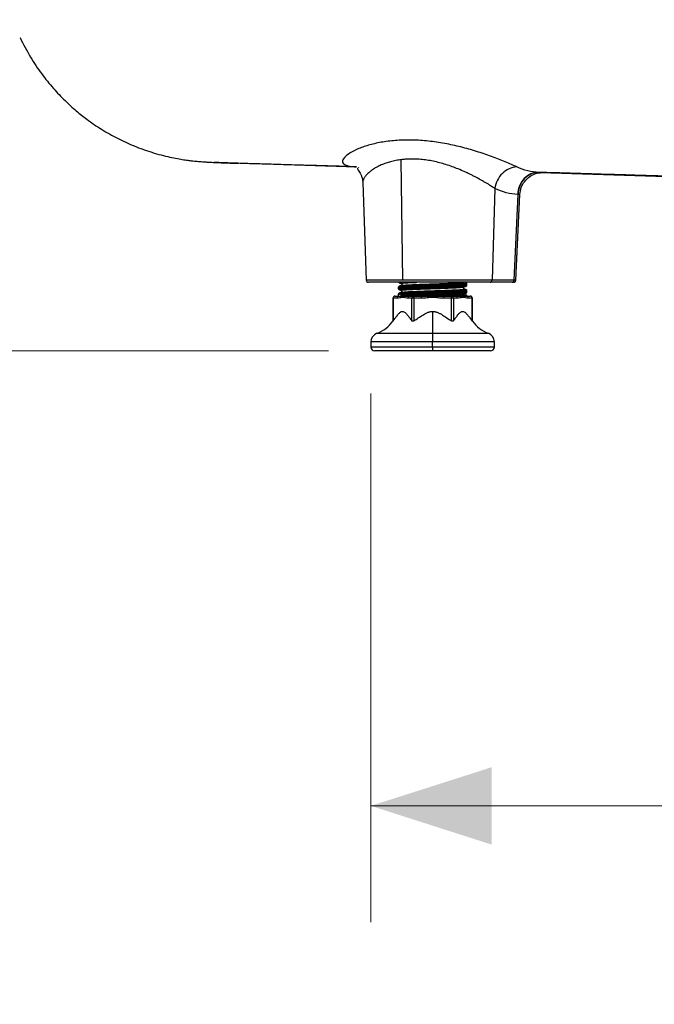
# Model space of a CAD drawing. Header units: inches. Extents: x 0.5 to 10.5, y 0.5 to 7.8.
# Tile 2 of 18: x 2.05 to 2.733, y 0.534 to 1.593. Entities that reach past the tile are written whole.
import ezdxf

# ---------------------------------------------------------------- set-up
doc = ezdxf.new("R2010")
doc.units = ezdxf.units.IN
doc.header["$MEASUREMENT"] = 0
doc.linetypes.add('SLD-Solid', pattern=[0])
doc.styles.add('SLDTEXTSTYLE0', font='DIN Pro')
doc.dimstyles.new('SLDDIMSTYLE0', dxfattribs={"dimtxt": 0.125, "dimasz": 0.13, "dimexe": 0, "dimexo": 0.0625, "dimgap": 0.03125, "dimtad": 0, "dimtih": 1, "dimtoh": 1, "dimdec": 6, "dimlfac": 16, "dimrnd": 1e-09, "dimzin": 12, "dimdsep": 46, "dimlunit": 5, "dimtxsty": 'SLDTEXTSTYLE0', "dimsah": 1, "dimcen": 0.09, "dimadec": 0, "dimazin": 3, "dimtfac": 1, "dimtdec": 0, "dimtofl": 0, "dimtmove": 0, "dimatfit": 3, "dimfxl": 1, "dimfrac": 2, "dimtolj": 1, "dimtzin": 12, "dimarcsym": 0})

# ---------------------------------------------------------------- blocks, each defined once
blk = doc.blocks.new('_D_7')
at = {"color": 7, "linetype": 'SLD-Solid', "lineweight": 18}
for p, q in [((1.583, 2.4672), (1.1964, 2.4672)), ((1.3214, 2.4672), (1.3214, 2.0352)), ((1.0296, 1.7974), (0.9933, 1.7974)), ((0.9933, 1.7974), (0.9933, 1.5849)), ((1.6132, 1.7974), (1.6495, 1.7974)), ((1.6495, 1.7974), (1.6495, 1.5849)), ((0.9933, 1.5849), (1.0296, 1.5849)), ((1.6495, 1.5849), (1.6132, 1.5849)), ((1.3214, 1.2368), (1.3214, 1.5608)), ((2.3821, 1.2368), (1.1964, 1.2368))]:
    blk.add_line(p, q, dxfattribs=at)
for points in [[(1.3214, 2.4672), (1.2797, 2.3372), (1.3631, 2.3372)], [(1.3214, 1.2368), (1.3631, 1.3668), (1.2797, 1.3668)]]:
    blk.add_solid(points, dxfattribs=at)
at = {"color": 7, "linetype": 'SLD-Solid', "lineweight": 18, "char_height": 0.125, "attachment_point": 1, "style": 'SLDTEXTSTYLE0'}
for s, insert in [('19-11/16"', (0.9407, 1.9852)), ('500mm', (1.0296, 1.7486))]:
    blk.add_mtext(s, dxfattribs=dict(at, insert=insert))
blk = doc.blocks.new('_D_8')
at = {"color": 7, "linetype": 'SLD-Solid', "lineweight": 18}
for p, q in [((2.4278, 1.1912), (2.4278, 0.6224)), ((4.9229, 1.1912), (4.9229, 0.6224)), ((2.4278, 0.7474), (3.1593, 0.7474)), ((3.2997, 0.7468), (3.2634, 0.7468)), ((3.2634, 0.7468), (3.2634, 0.5343)), ((3.975, 0.7468), (4.0113, 0.7468)), ((4.0113, 0.7468), (4.0113, 0.5343)), ((4.9229, 0.7474), (4.1154, 0.7474)), ((3.2634, 0.5343), (3.2997, 0.5343)), ((4.0113, 0.5343), (3.975, 0.5343))]:
    blk.add_line(p, q, dxfattribs=at)
for points in [[(2.4278, 0.7474), (2.5578, 0.7057), (2.5578, 0.789)], [(4.9229, 0.7474), (4.7929, 0.789), (4.7929, 0.7057)]]:
    blk.add_solid(points, dxfattribs=at)
at = {"color": 7, "linetype": 'SLD-Solid', "lineweight": 18, "char_height": 0.125, "attachment_point": 1, "style": 'SLDTEXTSTYLE0'}
for s, insert in [('39-15/16"', (3.2566, 0.9346)), ('1014mm', (3.2997, 0.698))]:
    blk.add_mtext(s, dxfattribs=dict(at, insert=insert))

msp = doc.modelspace()

# ---------------------------------------------------------------- linework, layer by layer
at = {"color": 7, "linetype": 'SLD-Solid', "lineweight": 25}
for p, q in [((2.46233014, 1.31303941), (2.46031067, 1.44257529)), ((2.41274623, 1.4346767), (2.28950182, 1.43854981)), ((2.41414785, 1.43439669), (2.41452072, 1.43385079)), ((2.60889586, 1.4289408), (2.60847767, 1.42895796)), ((3.52564711, 1.39970238), (2.61008945, 1.42847493)), ((2.61241898, 1.42870116), (2.61281346, 1.42870511)), ((2.41911471, 1.41809123), (2.4191149, 1.41808572)), ((2.4191149, 1.41808572), (2.4227832, 1.31303941)), ((2.56123229, 1.41165084), (2.55815092, 1.31303941)), ((2.58181126, 1.31303941), (2.5861281, 1.40520539)), ((2.58375083, 1.31300199), (2.58807198, 1.40526015)), ((2.58379178, 1.31300175), (2.58812868, 1.40554274)), ((2.5861281, 1.40520539), (2.58570998, 1.40522255)), ((2.46233014, 1.31303941), (2.4227832, 1.31303941)), ((2.55595046, 1.31066465), (2.42524233, 1.31066465)), ((2.45731495, 1.30512824), (2.45731495, 1.30409227)), ((2.45765155, 1.31066465), (2.45819218, 1.31024121)), ((2.55815092, 1.31303941), (2.46233014, 1.31303941)), ((2.4942244, 1.30697371), (2.4942244, 1.30593778)), ((2.52929882, 1.3063745), (2.5301433, 1.30654348)), ((2.53113385, 1.30778331), (2.53113385, 1.30881918)), ((2.5796108, 1.31066465), (2.55595046, 1.31066465)), ((2.58181126, 1.31303941), (2.55815092, 1.31303941)), ((2.45141744, 1.29344024), (2.45141744, 1.26869515)), ((2.4517471, 1.29344024), (2.45141744, 1.29344024)), ((2.4517471, 1.29344024), (2.4517471, 1.26913539)), ((2.4558873, 1.29344024), (2.4517471, 1.29344024)), ((2.45387807, 1.29590087), (2.45801827, 1.29590087)), ((2.45731495, 1.29774631), (2.45731495, 1.29590087)), ((2.4580753, 1.29887478), (2.45834377, 1.29896368)), ((2.45967234, 1.29713119), (2.4942244, 1.29713119)), ((2.47192027, 1.29344024), (2.46778006, 1.29344024)), ((2.46991103, 1.29590087), (2.47405123, 1.29590087)), ((2.47192027, 1.26913539), (2.47192027, 1.29344024)), ((2.47405123, 1.29344024), (2.47192027, 1.29344024)), ((2.47405123, 1.29344024), (2.47405123, 1.29590087)), ((2.47405123, 1.29590087), (2.48233164, 1.29590087)), ((2.47405123, 1.29344024), (2.47405123, 1.26913539)), ((2.48233164, 1.29344024), (2.47405123, 1.29344024)), ((2.48233164, 1.29344024), (2.48233164, 1.29590087)), ((2.4942244, 1.29959182), (2.4942244, 1.29855589)), ((2.4942244, 1.29713119), (2.4942244, 1.29590087)), ((2.4942244, 1.29713119), (2.53113385, 1.29713119)), ((2.4942244, 1.29590087), (2.50611716, 1.29590087)), ((2.50611716, 1.29344024), (2.50611716, 1.29590087)), ((2.50611716, 1.29590087), (2.51439756, 1.29590087)), ((2.51439756, 1.29344024), (2.50611716, 1.29344024)), ((2.51439756, 1.29344024), (2.51439756, 1.29590087)), ((2.51439756, 1.29590087), (2.51853776, 1.29590087)), ((2.51439756, 1.26913539), (2.51439756, 1.29344024)), ((2.51652853, 1.29344024), (2.51439756, 1.29344024)), ((2.51652853, 1.29344024), (2.51652853, 1.26913539)), ((2.52066873, 1.29344024), (2.51652853, 1.29344024)), ((2.53043052, 1.29590087), (2.53457073, 1.29590087)), ((2.53113385, 1.30040132), (2.53113385, 1.30143729)), ((2.53113385, 1.29590087), (2.53113385, 1.29713119)), ((2.53670169, 1.29344024), (2.53256149, 1.29344024)), ((2.53670169, 1.26913539), (2.53670169, 1.29344024)), ((2.53703136, 1.29344024), (2.53670169, 1.29344024)), ((2.53703136, 1.26869515), (2.53703136, 1.29344024)), ((2.4942244, 1.27942218), (2.4942244, 1.25578501)), ((2.43425555, 1.25578501), (2.4942244, 1.25578501)), ((2.4942244, 1.25578501), (2.4942244, 1.24653899)), ((2.4942244, 1.25578501), (2.55419324, 1.25578501)), ((2.42778739, 1.24653899), (2.42778739, 1.24115186)), ((2.4942244, 1.24653899), (2.42778739, 1.24653899)), ((2.42778739, 1.24115186), (2.4942244, 1.24115186)), ((2.4942244, 1.24115186), (2.4942244, 1.24653899)), ((2.56066141, 1.24653899), (2.4942244, 1.24653899)), ((2.4942244, 1.24115186), (2.4942244, 1.23684576)), ((2.4942244, 1.24115186), (2.56066141, 1.24115186)), ((2.56066141, 1.24115186), (2.56066141, 1.24653899)), ((2.4942244, 1.23684576), (2.43209349, 1.23684576)), ((2.5563553, 1.23684576), (2.4942244, 1.23684576))]:
    msp.add_line(p, q, dxfattribs=at)
for centre, radius, start, end in [((2.42524233, 1.31312528), 0.00246063, 182, 270), ((2.55581985, 1.31299254), 0.00233155, 273.21142387, 1.15181638), ((2.45387807, 1.29344024), 0.00246063, 90, 180), ((2.45405565, 1.29359403), 0.00231367, 94.40194965, 183.81126105), ((2.45819585, 1.29359403), 0.00231367, 94.40194965, 183.81126105), ((2.47008861, 1.29359403), 0.00231367, 94.40194965, 183.81126105), ((2.47422881, 1.29359403), 0.00231367, 94.40194965, 183.81126105), ((2.51421998, 1.29359403), 0.00231367, 356.18873895, 85.59805035), ((2.51836018, 1.29359403), 0.00231367, 356.18873895, 85.59805035), ((2.53025294, 1.29359403), 0.00231367, 356.18873895, 85.59805035), ((2.53457073, 1.29344024), 0.00246063, 0, 90), ((2.53439314, 1.29359403), 0.00231367, 356.18873895, 85.59805035), ((2.42160171, 1.29045759), 0.03690945, 290.04968294, 323.8954674), ((2.56684709, 1.29045759), 0.03690945, 216.13198223, 249.95031706), ((2.43762991, 1.24653899), 0.00984252, 110.04968294, 180), ((2.55081889, 1.24653899), 0.00984252, 0, 69.95031706), ((2.43209349, 1.24115186), 0.0043061, 180, 270), ((2.5563553, 1.24115186), 0.0043061, 270, 0)]:
    msp.add_arc(centre, radius, start, end, dxfattribs=at)
for points, knots in [([(2.0503309, 1.57386799), (2.05390989, 1.56682626), (2.0607907, 1.55328818), (2.07305597, 1.53515425), (2.08560767, 1.51954991), (2.09815334, 1.5063728), (2.11026794, 1.49538861), (2.12336806, 1.48500121), (2.13805215, 1.47499667), (2.15508044, 1.46536661), (2.17316977, 1.45705881), (2.18902691, 1.45136426), (2.20195754, 1.44764821), (2.21119917, 1.44541678), (2.21942654, 1.44376461), (2.22643062, 1.44259536), (2.23216911, 1.4417956), (2.23666386, 1.44126708), (2.23991668, 1.44093657), (2.24265489, 1.44069041), (2.2456202, 1.44045476), (2.24887298, 1.4402304), (2.25259279, 1.44000808), (2.25694594, 1.43978312), (2.26214427, 1.43954855), (2.26847051, 1.43929634), (2.2760741, 1.43902085), (2.28246504, 1.43881103), (2.28573821, 1.43870357)], [0, 0, 0, 0, 0.0572954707, 0.1101535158, 0.1585731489, 0.2025540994, 0.2420960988, 0.2771988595, 0.3238585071, 0.370916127, 0.4190929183, 0.4684282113, 0.4935419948, 0.51717321, 0.5380856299, 0.5566788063, 0.5735130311, 0.5893349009, 0.6052762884, 0.6259987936, 0.6530600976, 0.6864257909, 0.7259451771, 0.7713445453, 0.82218948, 0.877823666, 0.9374263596, 1, 1, 1, 1]), ([(2.58473573, 1.43482239), (2.5829509, 1.4356499), (2.58098616, 1.43653433), (2.57679989, 1.43836458), (2.57457875, 1.43931022), (2.56764554, 1.4421778), (2.56266718, 1.44412888), (2.55229828, 1.44792093), (2.54690539, 1.44976283), (2.53586697, 1.45321043), (2.53021972, 1.45481678), (2.51878363, 1.45769411), (2.51299337, 1.45896511), (2.50137621, 1.46109128), (2.4955493, 1.46194582), (2.48397925, 1.46318033), (2.47823638, 1.46356018), (2.46696866, 1.46382279), (2.46144407, 1.46370544), (2.45075229, 1.46298959), (2.44558429, 1.46239138), (2.43574861, 1.46076895), (2.43108116, 1.4597448), (2.42240526, 1.4573576), (2.41839654, 1.45599473), (2.41122072, 1.45304382), (2.40805201, 1.45145552), (2.4027802, 1.44818971), (2.40067492, 1.44651177), (2.39784949, 1.44323372), (2.39712889, 1.44163272), (2.39746177, 1.43947567), (2.39781022, 1.43879773), (2.39905684, 1.43756648), (2.39995681, 1.43701392), (2.40235092, 1.43608214), (2.40384767, 1.43570388), (2.40738088, 1.43515173), (2.40941735, 1.43497813), (2.41163436, 1.43489882)], [0, 0, 0, 0, 0.03125, 0.03125, 0.0625, 0.0625, 0.125, 0.125, 0.1875, 0.1875, 0.25, 0.25, 0.3125, 0.3125, 0.375, 0.375, 0.4375, 0.4375, 0.5, 0.5, 0.5625, 0.5625, 0.625, 0.625, 0.6875, 0.6875, 0.75, 0.75, 0.8125, 0.8125, 0.875, 0.875, 0.90625, 0.90625, 0.9375, 0.9375, 0.96875, 0.96875, 1, 1, 1, 1]), ([(2.46031065, 1.44257529), (2.45838876, 1.44229347), (2.45446806, 1.44171855), (2.44900655, 1.44042584), (2.44375386, 1.43881472), (2.43896696, 1.43694987), (2.43446227, 1.43478811), (2.43053748, 1.43250072), (2.42684934, 1.42988317), (2.42424358, 1.42757752), (2.42244195, 1.42559889), (2.42136301, 1.42420719), (2.42055478, 1.42295213), (2.41988622, 1.4216727), (2.41939754, 1.42037391), (2.41912109, 1.41913505), (2.41912955, 1.41840991), (2.4191332, 1.4180968)], [0, 0, 0, 0, 0.0754637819, 0.1539476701, 0.2317871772, 0.3152839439, 0.3938475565, 0.4831603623, 0.5643202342, 0.6672497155, 0.7200198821, 0.7687651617, 0.8134941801, 0.8542154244, 0.9085735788, 0.9605221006, 1, 1, 1, 1]), ([(2.56123229, 1.41165084), (2.56104056, 1.411777), (2.56065475, 1.41203085), (2.56004846, 1.4124259), (2.55941708, 1.41283427), (2.55875842, 1.41325684), (2.55807254, 1.41369338), (2.5573589, 1.41414395), (2.55609583, 1.41493507), (2.55416034, 1.41612804), (2.55153884, 1.41769955), (2.54873156, 1.41933679), (2.54498216, 1.42145894), (2.54093734, 1.42364882), (2.53671718, 1.4258052), (2.53329619, 1.42749329), (2.53003969, 1.42902264), (2.5256484, 1.43099731), (2.52038931, 1.43319786), (2.51361484, 1.43573269), (2.50693421, 1.43790532), (2.50006292, 1.43979312), (2.49326202, 1.44128946), (2.4864195, 1.44240793), (2.47968002, 1.44310366), (2.47450825, 1.44331648), (2.4708968, 1.44330855), (2.46874639, 1.44325698), (2.46660892, 1.44315874), (2.4644876, 1.4430128), (2.4623816, 1.44282317), (2.46100248, 1.4426581), (2.46031065, 1.44257529)], [0, 0, 0, 0, 0.0109323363, 0.0219990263, 0.0332007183, 0.0445380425, 0.0560116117, 0.067622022, 0.079369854, 0.1160279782, 0.1548602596, 0.1891901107, 0.2264901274, 0.2944571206, 0.3291939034, 0.3639552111, 0.4018505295, 0.4277161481, 0.4930158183, 0.5503120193, 0.610559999, 0.6666430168, 0.723839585, 0.7788433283, 0.83429127, 0.889120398, 0.9073403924, 0.9256547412, 0.944070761, 0.9625956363, 0.9812364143, 1, 1, 1, 1]), ([(2.28950182, 1.43854981), (2.28620029, 1.43865504), (2.27941967, 1.43887116), (2.2716194, 1.43914222), (2.2652134, 1.43939019), (2.26099354, 1.43957486), (2.25940897, 1.43967004), (2.25892291, 1.43969924)], [0, 0, 0, 0, 0.2086950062, 0.4286131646, 0.6581963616, 0.895152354, 1, 1, 1, 1]), ([(2.41163436, 1.43489882), (2.40535093, 1.43508702), (2.39931618, 1.43526756), (2.38777585, 1.43561238), (2.38227414, 1.43577656), (2.36658241, 1.43624424), (2.35720614, 1.43652287), (2.34449299, 1.43690004), (2.34048621, 1.43701881), (2.33281445, 1.43724616), (2.32915608, 1.43735455), (2.32208361, 1.43756434), (2.31867087, 1.43766569), (2.31208363, 1.43786196), (2.30891404, 1.43795674), (2.30586816, 1.43804839)], [0, 0, 0, 0, 0.125, 0.125, 0.25, 0.25, 0.5, 0.5, 0.625, 0.625, 0.75, 0.75, 0.875, 0.875, 1, 1, 1, 1]), ([(2.41341009, 1.43337673), (2.41333505, 1.4332993), (2.41305525, 1.4330106), (2.41357658, 1.43211287), (2.41467274, 1.43049713), (2.41614877, 1.42826191), (2.4175718, 1.42541693), (2.41873889, 1.42204038), (2.41899061, 1.41939532), (2.41911474, 1.41809102)], [0, 0, 0, 0, 0.0661029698, 0.2464611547, 0.4141486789, 0.5710024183, 0.7193533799, 0.861610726, 1, 1, 1, 1]), ([(2.58473578, 1.4348224), (2.58196633, 1.4347143), (2.57916185, 1.43403783), (2.57387066, 1.43163838), (2.57138534, 1.42991675), (2.56707578, 1.42566805), (2.56525293, 1.42314234), (2.5625231, 1.41763405), (2.56161749, 1.41465282), (2.56123229, 1.41165084)], [0, 0, 0, 0, 0.25, 0.25, 0.5, 0.5, 0.75, 0.75, 1, 1, 1, 1]), ([(2.60847767, 1.42895796), (2.60561342, 1.42903969), (2.60273001, 1.4284898), (2.59735731, 1.4262049), (2.59486959, 1.42447154), (2.59066025, 1.42008329), (2.58894021, 1.41743004), (2.58652736, 1.41159847), (2.58583613, 1.40842179), (2.58570998, 1.40522255)], [0, 0, 0, 0, 0.25, 0.25, 0.5, 0.5, 0.75, 0.75, 1, 1, 1, 1]), ([(2.60889586, 1.4289408), (2.60603159, 1.42902257), (2.60314816, 1.42847271), (2.59777542, 1.42618785), (2.59528768, 1.42445449), (2.59107832, 1.42006624), (2.58935828, 1.41741298), (2.58694544, 1.41158137), (2.58625422, 1.40840466), (2.5861281, 1.40520539)], [0, 0, 0, 0, 0.25, 0.25, 0.5, 0.5, 0.75, 0.75, 1, 1, 1, 1]), ([(2.58807279, 1.40526691), (2.58841419, 1.40776721), (2.58910014, 1.41279086), (2.59297032, 1.41949913), (2.59849151, 1.42470163), (2.60485677, 1.42778169), (2.60997719, 1.42875871), (2.61228558, 1.42867288), (2.61281268, 1.42865328)], [0, 0, 0, 0, 0.1954638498, 0.3927291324, 0.5907722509, 0.7798402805, 0.9497285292, 1, 1, 1, 1]), ([(3.67532791, 1.40156091), (3.6710692, 1.40156091), (3.66682352, 1.40156484), (3.66045212, 1.40157663), (3.65832784, 1.40158155), (3.65513792, 1.40159039), (3.65354209, 1.40159518), (3.65167816, 1.40160142), (3.65087881, 1.40160423), (3.65034579, 1.40160613), (3.65008527, 1.40160707), (3.6454495, 1.40162416), (3.64109402, 1.40164426), (3.63455009, 1.40168045), (3.632367, 1.40169352), (3.62908705, 1.40171463), (3.62744573, 1.40172556), (3.62552797, 1.40173897), (3.62456829, 1.40174584), (3.62415683, 1.40174882), (3.62388247, 1.40175082), (3.62375149, 1.40175178), (3.61901815, 1.40178645), (3.61442643, 1.40182432), (3.6075149, 1.40188749), (3.60520708, 1.40190961), (3.6017369, 1.40194438), (3.59999969, 1.40196216), (3.59796874, 1.4019836), (3.59695214, 1.40199449), (3.59644355, 1.40199998), (3.59622552, 1.40200235), (3.59608015, 1.40200392), (3.59601234, 1.40200466), (3.59097029, 1.40205949), (3.58598787, 1.40211816), (3.57846725, 1.40221317), (3.57595256, 1.40224601), (3.57216654, 1.40229702), (3.57027004, 1.40232296), (3.56805085, 1.402354), (3.56693955, 1.40236971), (3.56638347, 1.40237761), (3.56610532, 1.40238157), (3.56598609, 1.40238327), (3.5659066, 1.40238441), (3.56587027, 1.40238493), (3.56030134, 1.40246449), (3.55473084, 1.40254886), (3.54628916, 1.40268358), (3.54346097, 1.40272984), (3.53919521, 1.40280128), (3.53705647, 1.4028375), (3.53455057, 1.40288066), (3.5332949, 1.40290246), (3.53266638, 1.40291342), (3.53235195, 1.40291891), (3.53221715, 1.40292127), (3.53212728, 1.40292284), (3.53208685, 1.40292355), (3.52570796, 1.40303518), (3.51929113, 1.40315264), (3.50951733, 1.40333885), (3.50623469, 1.40340259), (3.50127185, 1.40350071), (3.49878071, 1.4035504), (3.49585703, 1.40360946), (3.49439081, 1.40363927), (3.4936566, 1.40365424), (3.49328922, 1.40366174), (3.49313171, 1.40366496), (3.49302669, 1.40366711), (3.49297989, 1.40366806), (3.48546758, 1.40382172), (3.47785894, 1.40398286), (3.46619809, 1.40423758), (3.46226988, 1.40432465), (3.45631416, 1.40445852), (3.45332044, 1.40452626), (3.44979975, 1.40460673), (3.44803237, 1.40464731), (3.44714692, 1.40466769), (3.44670375, 1.40467791), (3.44651372, 1.40468229), (3.44638702, 1.40468521), (3.44632879, 1.40468655), (3.44187594, 1.40478929), (3.43743382, 1.40489315), (3.43068229, 1.40505299), (3.42728444, 1.40513393), (3.42328134, 1.40523012), (3.42127002, 1.40527866), (3.42026192, 1.40530304), (3.41975725, 1.40531526), (3.41954084, 1.4053205), (3.41939653, 1.405324), (3.41932788, 1.40532566), (3.41440731, 1.40544491), (3.40948964, 1.40556547), (3.40200243, 1.40575102), (3.39823115, 1.40584497), (3.39378262, 1.40595664), (3.39154615, 1.406013), (3.39042487, 1.4060413), (3.38986346, 1.40605549), (3.38962269, 1.40606157), (3.38946214, 1.40606563), (3.38938518, 1.40606758), (3.38394866, 1.40620506), (3.37850584, 1.40634407), (3.37020533, 1.40655803), (3.36741579, 1.40663026), (3.36319728, 1.40673997), (3.36107947, 1.40679516), (3.35859371, 1.40686016), (3.35734708, 1.4068928), (3.35681201, 1.40690682), (3.35645511, 1.40691618), (3.3562821, 1.40692072), (3.35020532, 1.40708009), (3.34420427, 1.4072388), (3.33503886, 1.40748309), (3.33195642, 1.40756557), (3.3272917, 1.40769083), (3.32494907, 1.40775386), (3.32219802, 1.40782807), (3.320818, 1.40786534), (3.32022559, 1.40788135), (3.31983044, 1.40789204), (3.31963616, 1.40789729), (3.31299693, 1.40807685), (3.30643208, 1.40825564), (3.29639358, 1.40853081), (3.29301554, 1.4086237), (3.28619562, 1.40881181), (3.28275757, 1.40890692), (3.27232449, 1.40919639), (3.26522571, 1.40939447), (3.25436161, 1.40969923), (3.25070426, 1.40980209), (3.24516418, 1.40995828), (3.24238063, 1.41003686), (3.23910949, 1.41012937), (3.23746801, 1.41017583), (3.23676325, 1.41019579), (3.23629312, 1.41020911), (3.23605422, 1.41021587), (3.22841008, 1.41043244), (3.22084098, 1.41064785), (3.20925175, 1.41097909), (3.20534941, 1.41109086), (3.19943696, 1.41126054), (3.19646599, 1.41134588), (3.19297407, 1.41144634), (3.19122166, 1.41149679), (3.19034384, 1.41152208), (3.18996728, 1.41153292), (3.18971617, 1.41154016), (3.18958669, 1.41154389), (3.18167311, 1.41177188), (3.17371559, 1.41200196), (3.16153024, 1.41235549), (3.15742695, 1.41247473), (3.1512097, 1.4126557), (3.1480855, 1.41274671), (3.14441333, 1.4128538), (3.14257043, 1.41290757), (3.14164727, 1.41293452), (3.14125127, 1.41294608), (3.14098719, 1.41295379), (3.14084943, 1.41295781), (3.13263005, 1.41319779), (3.1243657, 1.41343977), (3.11171154, 1.41381127), (3.10745056, 1.41393652), (3.10099464, 1.41412654), (3.09775058, 1.41422208), (3.09393763, 1.41433447), (3.09202411, 1.41439091), (3.09106559, 1.41441918), (3.09058588, 1.41443333), (3.0903802, 1.4144394), (3.09024306, 1.41444345), (3.09017086, 1.41444558), (3.08178995, 1.41469285), (3.07329866, 1.41494394), (3.06029825, 1.41532915), (3.05373218, 1.41552391), (3.04595644, 1.41575489), (3.04203974, 1.41587131), (3.04007418, 1.41592976), (3.0390896, 1.41595904), (3.03859685, 1.4159737), (3.03838558, 1.41597998), (3.03824471, 1.41598417), (3.03816999, 1.4159864), (3.02963243, 1.41624036), (3.02098221, 1.41649811), (3.00773824, 1.41689338), (3.00104909, 1.41709318), (2.9931275, 1.41733005), (2.9891373, 1.41744943), (2.98713484, 1.41750936), (2.98613178, 1.41753938), (2.98562979, 1.41755441), (2.98541455, 1.41756085), (2.98527104, 1.41756515), (2.98519446, 1.41756744), (2.97655625, 1.41782602), (2.96780024, 1.41808848), (2.9543887, 1.41849097), (2.94761355, 1.41869441), (2.93958773, 1.41893562), (2.93554444, 1.41905719), (2.9335152, 1.41911822), (2.93249868, 1.41914879), (2.93198995, 1.41916409), (2.93177182, 1.41917065), (2.93162638, 1.41917503), (2.9315482, 1.41917738), (2.92286636, 1.41943852), (2.91405537, 1.41970381), (2.90054377, 1.42011099), (2.89371421, 1.4203169), (2.88561721, 1.42056117), (2.88153641, 1.42068432), (2.87948794, 1.42074614), (2.87846168, 1.42077712), (2.87794805, 1.42079262), (2.87772781, 1.42079927), (2.87758096, 1.42080371), (2.87750121, 1.42080611), (2.86884201, 1.4210675), (2.86003002, 1.4213337), (2.84648168, 1.42174323), (2.83962493, 1.42195055), (2.8314808, 1.42219691), (2.82737257, 1.42232122), (2.82530942, 1.42238365), (2.82427558, 1.42241493), (2.8237581, 1.42243059), (2.82349922, 1.42243843), (2.82338824, 1.42244178), (2.82331424, 1.42244402), (2.8232734, 1.42244526), (2.81475119, 1.42270317), (2.80599333, 1.42296833), (2.79245276, 1.42337847), (2.78558153, 1.42358664), (2.77738836, 1.42383493), (2.77324759, 1.42396042), (2.77116615, 1.42402351), (2.77012267, 1.42405514), (2.76960024, 1.42407098), (2.76933885, 1.4240789), (2.76922679, 1.4240823), (2.76915208, 1.42408456), (2.76910946, 1.42408585), (2.76085697, 1.424336), (2.75224457, 1.42459713), (2.73873715, 1.42500677), (2.73413654, 1.4251463), (2.72708836, 1.42536008), (2.72352746, 1.4254681), (2.71930863, 1.42559607), (2.7171831, 1.42566055), (2.71611631, 1.42569291), (2.71558191, 1.42570913), (2.71531446, 1.42571724), (2.71519978, 1.42572072), (2.71512332, 1.42572304), (2.7150793, 1.42572437), (2.71089247, 1.42585139), (2.70657387, 1.4259824), (2.69984949, 1.42618641), (2.69642567, 1.42629029), (2.69232336, 1.42641475), (2.69024524, 1.4264778), (2.68919943, 1.42650953), (2.68867485, 1.42652544), (2.68841213, 1.42653341), (2.68828067, 1.4265374), (2.6882243, 1.42653911), (2.68818672, 1.42654025), (2.68816415, 1.42654094), (2.68430524, 1.42665801), (2.68015305, 1.42678399), (2.67346208, 1.42698699), (2.67115464, 1.427057), (2.66757778, 1.42716551), (2.66576043, 1.42722065), (2.66358957, 1.42728651), (2.66249148, 1.42731982), (2.66193927, 1.42733657), (2.66166238, 1.42734497), (2.66152373, 1.42734918), (2.66146427, 1.42735098), (2.66142462, 1.42735218), (2.66139885, 1.42735297), (2.65960635, 1.42740735), (2.65760743, 1.42746799), (2.6542785, 1.42756897), (2.65253139, 1.42762197), (2.65034847, 1.42768819), (2.64922085, 1.4277224), (2.648648, 1.42773977), (2.64835931, 1.42774853), (2.64821441, 1.42775293), (2.64814181, 1.42775513), (2.64810548, 1.42775623), (2.6480899, 1.4277567), (2.64807951, 1.42775702), (2.64807761, 1.42775707), (2.64372282, 1.42788917), (2.64044428, 1.42798861), (2.63712869, 1.42808918), (2.63629052, 1.4281146), (2.63543385, 1.42814058), (2.63521505, 1.42814722), (2.634987, 1.42815413), (2.63489801, 1.42815683), (2.63483801, 1.42815865), (2.63481896, 1.42815923), (2.63481217, 1.42815944), (2.63480946, 1.42815952), (2.63480828, 1.42815955), (2.63480781, 1.42815957), (2.63480751, 1.42815958), (2.63481239, 1.42815943), (2.62421398, 1.42848087), (2.61543691, 1.42874699), (2.60847767, 1.42895796)], [0, 0, 0, 0, 0.03125, 0.03125, 0.046875, 0.046875, 0.0546875, 0.05859375, 0.060546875, 0.060546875, 0.0625, 0.0625, 0.09375, 0.09375, 0.109375, 0.109375, 0.1171875, 0.12109375, 0.123046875, 0.1240234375, 0.1240234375, 0.125, 0.125, 0.15625, 0.15625, 0.171875, 0.171875, 0.1796875, 0.18359375, 0.185546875, 0.1865234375, 0.1870117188, 0.1870117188, 0.1875, 0.1875, 0.21875, 0.21875, 0.234375, 0.234375, 0.2421875, 0.24609375, 0.248046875, 0.2490234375, 0.2495117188, 0.2497558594, 0.2497558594, 0.25, 0.25, 0.28125, 0.28125, 0.296875, 0.296875, 0.3046875, 0.30859375, 0.310546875, 0.3115234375, 0.3120117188, 0.3122558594, 0.3122558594, 0.3125, 0.3125, 0.34375, 0.34375, 0.359375, 0.359375, 0.3671875, 0.37109375, 0.373046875, 0.3740234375, 0.3745117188, 0.3747558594, 0.3747558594, 0.375, 0.375, 0.40625, 0.40625, 0.421875, 0.421875, 0.4296875, 0.43359375, 0.435546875, 0.4365234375, 0.4370117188, 0.4372558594, 0.4372558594, 0.4375, 0.4375, 0.453125, 0.453125, 0.4609375, 0.46484375, 0.466796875, 0.4677734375, 0.4682617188, 0.4685058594, 0.4685058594, 0.46875, 0.46875, 0.484375, 0.484375, 0.4921875, 0.49609375, 0.498046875, 0.4990234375, 0.4995117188, 0.4997558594, 0.4997558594, 0.5, 0.5, 0.515625, 0.515625, 0.5234375, 0.5234375, 0.52734375, 0.529296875, 0.5302734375, 0.5307617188, 0.5307617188, 0.53125, 0.53125, 0.546875, 0.546875, 0.5546875, 0.5546875, 0.55859375, 0.560546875, 0.5615234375, 0.5620117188, 0.5620117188, 0.5625, 0.5625, 0.578125, 0.578125, 0.5859375, 0.5859375, 0.59375, 0.59375, 0.609375, 0.609375, 0.6171875, 0.6171875, 0.62109375, 0.623046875, 0.6240234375, 0.6245117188, 0.6245117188, 0.625, 0.625, 0.640625, 0.640625, 0.6484375, 0.6484375, 0.65234375, 0.654296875, 0.6552734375, 0.6557617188, 0.6560058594, 0.6560058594, 0.65625, 0.65625, 0.671875, 0.671875, 0.6796875, 0.6796875, 0.68359375, 0.685546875, 0.6865234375, 0.6870117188, 0.6872558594, 0.6872558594, 0.6875, 0.6875, 0.703125, 0.703125, 0.7109375, 0.7109375, 0.71484375, 0.716796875, 0.7177734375, 0.7182617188, 0.7185058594, 0.7186279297, 0.7186279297, 0.71875, 0.71875, 0.734375, 0.734375, 0.7421875, 0.74609375, 0.748046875, 0.7490234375, 0.7495117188, 0.7497558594, 0.7498779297, 0.7498779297, 0.75, 0.75, 0.765625, 0.765625, 0.7734375, 0.77734375, 0.779296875, 0.7802734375, 0.7807617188, 0.7810058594, 0.7811279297, 0.7811279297, 0.78125, 0.78125, 0.796875, 0.796875, 0.8046875, 0.80859375, 0.810546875, 0.8115234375, 0.8120117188, 0.8122558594, 0.8123779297, 0.8123779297, 0.8125, 0.8125, 0.828125, 0.828125, 0.8359375, 0.83984375, 0.841796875, 0.8427734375, 0.8432617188, 0.8435058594, 0.8436279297, 0.8436279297, 0.84375, 0.84375, 0.859375, 0.859375, 0.8671875, 0.87109375, 0.873046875, 0.8740234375, 0.8745117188, 0.8747558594, 0.8748779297, 0.8749389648, 0.8749389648, 0.875, 0.875, 0.890625, 0.890625, 0.8984375, 0.90234375, 0.904296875, 0.9052734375, 0.9057617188, 0.9060058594, 0.9061279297, 0.9061889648, 0.9061889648, 0.90625, 0.90625, 0.921875, 0.921875, 0.9296875, 0.9296875, 0.93359375, 0.935546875, 0.9365234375, 0.9370117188, 0.9372558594, 0.9373779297, 0.9374389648, 0.9374389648, 0.9375, 0.9375, 0.9453125, 0.9453125, 0.94921875, 0.951171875, 0.9521484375, 0.9526367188, 0.9528808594, 0.9530029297, 0.9530639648, 0.9530944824, 0.9530944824, 0.953125, 0.953125, 0.9609375, 0.9609375, 0.96484375, 0.96484375, 0.966796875, 0.9677734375, 0.9682617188, 0.9685058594, 0.9686279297, 0.9686889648, 0.9687194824, 0.9687194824, 0.96875, 0.96875, 0.97265625, 0.97265625, 0.974609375, 0.9755859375, 0.9760742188, 0.9763183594, 0.9764404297, 0.9765014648, 0.9765319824, 0.9765472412, 0.9765548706, 0.9765548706, 0.9765625, 0.9765625, 0.98046875, 0.98046875, 0.982421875, 0.982421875, 0.9833984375, 0.9833984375, 0.9838867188, 0.9841308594, 0.9842529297, 0.9843139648, 0.9843444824, 0.9843597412, 0.9843673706, 0.9843673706, 0.984375, 0.984375, 1, 1, 1, 1]), ([(2.61281346, 1.42870511), (2.61308, 1.42870497), (2.61379251, 1.42870461), (2.61264739, 1.42877971), (2.6101574, 1.42888663), (2.60889586, 1.4289408)], [0, 0, 0, 0, 0.2277182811, 0.6087262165, 1, 1, 1, 1]), ([(2.58791323, 1.40526788), (2.58796588, 1.40526355), (2.58820367, 1.40524396), (2.5875453, 1.40522345), (2.58660855, 1.40521151), (2.5861281, 1.40520539)], [0, 0, 0, 0, 0.1216723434, 0.5495152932, 1, 1, 1, 1]), ([(2.45731495, 1.30512824), (2.45731495, 1.30520706), (2.45755836, 1.30528587), (2.45826775, 1.30540069), (2.45856115, 1.30543839), (2.45925364, 1.30551219), (2.45965389, 1.30554883), (2.46102981, 1.30566217), (2.46217666, 1.30574042), (2.4648808, 1.30589788), (2.46643764, 1.30597707), (2.46900758, 1.3060931), (2.46990301, 1.30613132), (2.4717563, 1.30620634), (2.47270917, 1.30624258), (2.47568879, 1.30635422), (2.47783265, 1.30643172), (2.48232521, 1.30658863), (2.48467312, 1.306668), (2.48943508, 1.30682399), (2.49184822, 1.30690058), (2.49422439, 1.30697371)], [0, 0, 0, 0, 0.125, 0.125, 0.1875, 0.1875, 0.25, 0.25, 0.375, 0.375, 0.5, 0.5, 0.5625, 0.5625, 0.625, 0.625, 0.75, 0.75, 0.875, 0.875, 1, 1, 1, 1]), ([(2.45818448, 1.30635802), (2.45793961, 1.30620968), (2.45744669, 1.30591108), (2.45735905, 1.30538989), (2.45731495, 1.30512762)], [0, 0, 0, 0, 0.4967784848, 1, 1, 1, 1]), ([(2.45731495, 1.30409227), (2.45731495, 1.30424606), (2.4582756, 1.30439985), (2.46197342, 1.30470744), (2.46470913, 1.30486123), (2.47154182, 1.30516882), (2.4756361, 1.30532261), (2.48456343, 1.30563019), (2.48939296, 1.30578399), (2.4942244, 1.30593778)], [0, 0, 0, 0, 0.25, 0.25, 0.5, 0.5, 0.75, 0.75, 1, 1, 1, 1]), ([(2.45731496, 1.30409143), (2.4573596, 1.30382927), (2.4574483, 1.30330829), (2.45794153, 1.30300989), (2.45818655, 1.30286165)], [0, 0, 0, 0, 0.5032224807, 1, 1, 1, 1]), ([(2.45837404, 1.31023587), (2.4582642, 1.31026015), (2.45777565, 1.31036814), (2.45818589, 1.31051502), (2.45931541, 1.31063054), (2.45964893, 1.31066465)], [0, 0, 0, 0, 0.1697102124, 0.7548382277, 1, 1, 1, 1]), ([(2.45823575, 1.302869), (2.45817035, 1.30294675), (2.45803414, 1.30310869), (2.45982483, 1.30334522), (2.46305788, 1.30359198), (2.46772408, 1.30384804), (2.47356351, 1.30409076), (2.48032506, 1.30433827), (2.48770801, 1.30459421), (2.49538186, 1.30483643), (2.50300451, 1.30508455), (2.51023453, 1.30534037), (2.51674696, 1.30558213), (2.52226725, 1.30583081), (2.52649648, 1.30608661), (2.52936814, 1.30632371), (2.52996337, 1.30648622), (2.53025491, 1.30656581)], [0, 0, 0, 0, 0.06178757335, 0.12870258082, 0.19585830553, 0.26361749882, 0.33049534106, 0.39769306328, 0.46544650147, 0.53229011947, 0.59952838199, 0.66727453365, 0.73408687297, 0.80136421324, 0.86910154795, 0.93588555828, 1, 1, 1, 1]), ([(2.46035048, 1.30725797), (2.45998722, 1.30710697), (2.45926061, 1.30680494), (2.45853402, 1.30650299), (2.4581707, 1.306352)], [0, 0, 0, 0, 0.49995175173, 1, 1, 1, 1]), ([(2.45819294, 1.30634729), (2.45849212, 1.30642731), (2.45910116, 1.30659019), (2.46199487, 1.3068279), (2.46624064, 1.30708374), (2.47177412, 1.30733219), (2.47829659, 1.30757411), (2.48553292, 1.30782997), (2.49315786, 1.30807785), (2.50082998, 1.30832025), (2.50820716, 1.30857621), (2.51495939, 1.30882349), (2.52078604, 1.3090664), (2.52543771, 1.30932248), (2.52865049, 1.309569), (2.53040742, 1.30980207), (2.5302676, 1.30996023), (2.53020221, 1.3100342)], [0, 0, 0, 0, 0.06465943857, 0.13162778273, 0.19954502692, 0.26698291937, 0.33398067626, 0.40190615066, 0.46930446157, 0.53633456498, 0.60426674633, 0.67162402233, 0.73868940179, 0.80662676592, 0.87394155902, 0.94104513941, 1, 1, 1, 1]), ([(2.45820585, 1.31023578), (2.45856889, 1.31008492), (2.45929492, 1.30978322), (2.46002085, 1.30948145), (2.46038379, 1.30933058)], [0, 0, 0, 0, 0.5000374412, 1, 1, 1, 1]), ([(2.4603879, 1.30933197), (2.46038326, 1.30933279), (2.45989939, 1.30941861), (2.46038778, 1.30959614), (2.4619927, 1.30984322), (2.46526985, 1.31009726), (2.46991336, 1.31035934), (2.47404473, 1.31054095), (2.47674185, 1.31064511), (2.47724787, 1.31066465)], [0, 0, 0, 0, 0.0018599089, 0.1941088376, 0.3837992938, 0.5746276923, 0.7668092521, 0.9562503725, 1, 1, 1, 1]), ([(2.46036338, 1.3019622), (2.4603182, 1.30204816), (2.46022778, 1.30222021), (2.46209724, 1.30246691), (2.46535368, 1.30272118), (2.46999317, 1.30298271), (2.47575632, 1.30322888), (2.48238131, 1.30348508), (2.48955949, 1.30374586), (2.49695703, 1.30399123), (2.50422638, 1.30424897), (2.5110277, 1.30450881), (2.5170414, 1.30475383), (2.52201202, 1.30501284), (2.52560309, 1.30527173), (2.52765032, 1.30547887), (2.52784238, 1.30561184), (2.52791089, 1.30565928)], [0, 0, 0, 0, 0.068247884, 0.1366071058, 0.205427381, 0.2746997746, 0.3429756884, 0.411911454, 0.4811403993, 0.5493622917, 0.6183983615, 0.6875682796, 0.755765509, 0.8248865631, 0.8939819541, 0.9621839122, 1, 1, 1, 1]), ([(2.46036196, 1.30933946), (2.46051356, 1.30925037), (2.4608204, 1.30907006), (2.46109953, 1.30830159), (2.46082124, 1.30753311), (2.46051499, 1.3073528), (2.46036369, 1.30726371)], [0, 0, 0, 0, 0.2470320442, 0.5000025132, 0.7529717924, 1, 1, 1, 1]), ([(2.46047177, 1.30725777), (2.46046916, 1.3072738), (2.46045263, 1.3073756), (2.46196468, 1.30755553), (2.46501642, 1.30780859), (2.46957688, 1.30807042), (2.47525162, 1.30831762), (2.48181958, 1.30857235), (2.4889641, 1.30883374), (2.49635698, 1.30907975), (2.50364941, 1.30933622), (2.51050149, 1.30959684), (2.51658653, 1.30984216), (2.52166503, 1.3101), (2.52532473, 1.31036021), (2.52732618, 1.31054028), (2.52757622, 1.31064503), (2.52762307, 1.31066465)], [0, 0, 0, 0, 0.013871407, 0.0880733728, 0.162560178, 0.2376794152, 0.3117648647, 0.3863903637, 0.4614765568, 0.5354771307, 0.6102250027, 0.6852612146, 0.7592086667, 0.8340624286, 0.9090317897, 0.9829579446, 1, 1, 1, 1]), ([(2.46048344, 1.29987792), (2.46048254, 1.29989518), (2.46047716, 1.29999819), (2.46201675, 1.30017897), (2.46510313, 1.30043251), (2.46969109, 1.30069423), (2.47538863, 1.30094113), (2.48197276, 1.30119628), (2.48912663, 1.30145751), (2.49652086, 1.30170332), (2.5038078, 1.30196015), (2.51064399, 1.30222058), (2.51671794, 1.30246576), (2.52173617, 1.30272403), (2.52549268, 1.30298353), (2.52768732, 1.30322816), (2.52849561, 1.30343269), (2.52801202, 1.30354873), (2.52788547, 1.3035791)], [0, 0, 0, 0, 0.0137578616, 0.0820857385, 0.1507331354, 0.2199273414, 0.2881544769, 0.3569262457, 0.4260864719, 0.4942420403, 0.563123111, 0.6322337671, 0.7003470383, 0.7693221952, 0.838367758, 0.9064680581, 0.9755219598, 1, 1, 1, 1]), ([(2.49422439, 1.30697371), (2.49660057, 1.30704684), (2.49901371, 1.30712343), (2.50377567, 1.30727941), (2.50612358, 1.30735879), (2.51061614, 1.3075157), (2.51276001, 1.3075932), (2.51573963, 1.30770484), (2.51669249, 1.30774108), (2.51854579, 1.3078161), (2.51944121, 1.30785432), (2.52201115, 1.30797035), (2.52356799, 1.30804954), (2.52627213, 1.308207), (2.52741898, 1.30828525), (2.5287949, 1.30839859), (2.52919516, 1.30843523), (2.52988764, 1.30850903), (2.53018105, 1.30854673), (2.53089043, 1.30866155), (2.53113385, 1.30874036), (2.53113385, 1.30881918)], [0, 0, 0, 0, 0.125, 0.125, 0.25, 0.25, 0.375, 0.375, 0.4375, 0.4375, 0.5, 0.5, 0.625, 0.625, 0.75, 0.75, 0.8125, 0.8125, 0.875, 0.875, 1, 1, 1, 1]), ([(2.4942244, 1.30593778), (2.49905583, 1.30609157), (2.50388537, 1.30624537), (2.5128127, 1.30655296), (2.51690698, 1.30670675), (2.52373966, 1.30701434), (2.52647537, 1.30716813), (2.53017319, 1.30747572), (2.53113385, 1.30762952), (2.53113385, 1.30778331)], [0, 0, 0, 0, 0.25, 0.25, 0.5, 0.5, 0.75, 0.75, 1, 1, 1, 1]), ([(2.52808518, 1.30357273), (2.52793408, 1.30366167), (2.52762831, 1.30384163), (2.52734935, 1.30460987), (2.52762739, 1.30537811), (2.5279325, 1.30555808), (2.52808328, 1.30564701)], [0, 0, 0, 0, 0.2470881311, 0.50000278, 0.7529161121, 1, 1, 1, 1]), ([(2.52805933, 1.30563744), (2.52842261, 1.30578845), (2.52914924, 1.30609049), (2.52987592, 1.30639245), (2.5302393, 1.30654344)], [0, 0, 0, 0, 0.4999511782, 1, 1, 1, 1]), ([(2.5302464, 1.30267436), (2.52988299, 1.30282536), (2.52915626, 1.30312734), (2.52842956, 1.30342941), (2.52806624, 1.30358043)], [0, 0, 0, 0, 0.5000498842, 1, 1, 1, 1]), ([(2.53028808, 1.31003832), (2.52992501, 1.31018919), (2.52942264, 1.31039795), (2.52892027, 1.31060675), (2.52878097, 1.31066465)], [0, 0, 0, 0, 0.722703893, 1, 1, 1, 1]), ([(2.53026462, 1.30655359), (2.53050939, 1.30670191), (2.53100212, 1.30700046), (2.53108975, 1.3075216), (2.53113384, 1.30778384)], [0, 0, 0, 0, 0.4967793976, 1, 1, 1, 1]), ([(2.53113384, 1.30881993), (2.53108935, 1.30908194), (2.53100094, 1.3096026), (2.53050917, 1.30990066), (2.53026487, 1.31004873)], [0, 0, 0, 0, 0.5032156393, 1, 1, 1, 1]), ([(2.5796108, 1.31066465), (2.58017442, 1.31066465), (2.58073487, 1.31091771), (2.58154574, 1.3117928), (2.58179159, 1.31240992), (2.58181126, 1.31303941)], [0, 0, 0, 0, 0.5, 0.5, 1, 1, 1, 1]), ([(2.58109175, 1.31066465), (2.58114397, 1.31066465), (2.58136998, 1.31066465), (2.58037551, 1.31066465), (2.5796108, 1.31066465)], [0, 0, 0, 0, 0.23103751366, 1, 1, 1, 1]), ([(2.58109155, 1.31067171), (2.58126906, 1.31066848), (2.58159694, 1.31066252), (2.58209282, 1.31078188), (2.58256143, 1.31099336), (2.58301294, 1.31133254), (2.58339508, 1.31179906), (2.58367284, 1.31237175), (2.5837251, 1.3127958), (2.58375152, 1.31301017)], [0, 0, 0, 0, 0.1384387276, 0.2557188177, 0.3849157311, 0.5265303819, 0.6784924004, 0.8374673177, 1, 1, 1, 1]), ([(2.5835766, 1.31301051), (2.58363493, 1.31301083), (2.58389072, 1.31301225), (2.58321374, 1.31302303), (2.58228289, 1.3130339), (2.58181126, 1.31303941)], [0, 0, 0, 0, 0.127200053, 0.5577873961, 1, 1, 1, 1]), ([(2.46778006, 1.29344024), (2.46678449, 1.29344024), (2.4657974, 1.29367817), (2.463824, 1.29416938), (2.46283764, 1.2944234), (2.4613425, 1.29442504), (2.46084356, 1.29436471), (2.45985196, 1.29417487), (2.4593577, 1.29404851), (2.45787444, 1.29367923), (2.456885, 1.29344024), (2.4558873, 1.29344024)], [0, 0, 0, 0, 0.25, 0.25, 0.5, 0.5, 0.625, 0.625, 0.75, 0.75, 1, 1, 1, 1]), ([(2.45819064, 1.2989787), (2.45794435, 1.29883013), (2.45744858, 1.29853106), (2.45735969, 1.29800944), (2.45731495, 1.29774695)], [0, 0, 0, 0, 0.4967658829, 1, 1, 1, 1]), ([(2.4573232, 1.29774631), (2.4575631, 1.29784978), (2.45804252, 1.29805655), (2.46190623, 1.29835526), (2.46778817, 1.29867396), (2.47554536, 1.29897049), (2.4845442, 1.29928661), (2.49100501, 1.29949031), (2.49422439, 1.29959182)], [0, 0, 0, 0, 0.1661857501, 0.3321148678, 0.5000735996, 0.6656962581, 0.8334188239, 1, 1, 1, 1]), ([(2.45801827, 1.29590087), (2.45880247, 1.29590087), (2.46024174, 1.29590087), (2.46427801, 1.29590087), (2.46687423, 1.29590087), (2.46991103, 1.29590087)], [0, 0, 0, 0, 0.5, 0.5, 1, 1, 1, 1]), ([(2.4580753, 1.29887478), (2.45821545, 1.29895966), (2.45849381, 1.29912825), (2.46093753, 1.2993678), (2.46474841, 1.29962099), (2.46991204, 1.29987422), (2.47614927, 1.30011372), (2.48319461, 1.30036728), (2.4907339, 1.30062012), (2.49842774, 1.30085967), (2.50593541, 1.30111356), (2.51291743, 1.301366), (2.5190688, 1.30160565), (2.52410501, 1.30185981), (2.5278348, 1.30211195), (2.52994526, 1.30235132), (2.53068752, 1.30254507), (2.53019079, 1.30265155), (2.53008452, 1.30267433)], [0, 0, 0, 0, 0.06578401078, 0.13065586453, 0.19641608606, 0.2621774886, 0.32704926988, 0.39283217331, 0.45856951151, 0.52344408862, 0.58924821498, 0.65496003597, 0.7198402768, 0.78566416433, 0.85134901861, 0.91623779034, 0.98207997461, 1, 1, 1, 1]), ([(2.45817136, 1.30286824), (2.4585347, 1.30271725), (2.4592613, 1.3024153), (2.45998793, 1.30211326), (2.4603512, 1.30196225)], [0, 0, 0, 0, 0.50004859, 1, 1, 1, 1]), ([(2.46039429, 1.29989398), (2.46003121, 1.29974305), (2.459305, 1.29944116), (2.4585787, 1.29913935), (2.45821552, 1.29898843)], [0, 0, 0, 0, 0.4999577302, 1, 1, 1, 1]), ([(2.45967234, 1.29713152), (2.46098266, 1.29725022), (2.46282503, 1.29736891), (2.46740717, 1.29760631), (2.47014629, 1.29772501), (2.4762728, 1.2979624), (2.47965933, 1.2980811), (2.48677253, 1.29831849), (2.4904982, 1.29843719), (2.4942244, 1.29855589)], [0, 0, 0, 0, 0.25, 0.25, 0.5, 0.5, 0.75, 0.75, 1, 1, 1, 1]), ([(2.46037181, 1.30195347), (2.4605206, 1.30186517), (2.46082142, 1.30168665), (2.46109909, 1.30091939), (2.46082157, 1.30015213), (2.46052085, 1.29997361), (2.46037211, 1.29988531)], [0, 0, 0, 0, 0.2473087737, 0.5000004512, 0.7526919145, 1, 1, 1, 1]), ([(2.50611716, 1.29344024), (2.504126, 1.29344024), (2.50215183, 1.29367817), (2.49820503, 1.29416938), (2.49623232, 1.2944234), (2.49324203, 1.29442504), (2.49224414, 1.29436471), (2.49026094, 1.29417487), (2.48927242, 1.29404851), (2.48630591, 1.29367923), (2.48432703, 1.29344024), (2.48233164, 1.29344024)], [0, 0, 0, 0, 0.25, 0.25, 0.5, 0.5, 0.625, 0.625, 0.75, 0.75, 1, 1, 1, 1]), ([(2.4854124, 1.29713119), (2.48792358, 1.29721449), (2.49292988, 1.29738056), (2.5006279, 1.29762213), (2.5080116, 1.29787813), (2.51478813, 1.2981259), (2.52063842, 1.2983684), (2.52534396, 1.29862432), (2.52852938, 1.29887176), (2.53013392, 1.29905395), (2.53013012, 1.29916019), (2.53012932, 1.29918254)], [0, 0, 0, 0, 0.1210613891, 0.241349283, 0.3632970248, 0.4842867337, 0.6046336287, 0.7265930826, 0.8475084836, 0.9679196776, 1, 1, 1, 1]), ([(2.49422439, 1.29959182), (2.49660057, 1.29966495), (2.49901371, 1.29974154), (2.50377567, 1.29989752), (2.50612359, 1.2999769), (2.51061615, 1.30013381), (2.51276001, 1.30021131), (2.51573963, 1.30032295), (2.51669249, 1.30035919), (2.51854579, 1.30043421), (2.51944122, 1.30047243), (2.52201116, 1.30058846), (2.523568, 1.30066765), (2.52627214, 1.30082511), (2.52741899, 1.30090336), (2.5287949, 1.3010167), (2.52919516, 1.30105334), (2.52988765, 1.30112714), (2.53018105, 1.30116484), (2.53089043, 1.30127966), (2.53113385, 1.30135847), (2.53113385, 1.30143729)], [0, 0, 0, 0, 0.125, 0.125, 0.25, 0.25, 0.375, 0.375, 0.4375, 0.4375, 0.5, 0.5, 0.625, 0.625, 0.75, 0.75, 0.8125, 0.8125, 0.875, 0.875, 1, 1, 1, 1]), ([(2.4942244, 1.29855589), (2.49905583, 1.29870968), (2.50388537, 1.29886346), (2.5128127, 1.29917103), (2.51690698, 1.29932482), (2.52373966, 1.29963239), (2.52647537, 1.29978618), (2.53017319, 1.30009375), (2.53113385, 1.30024754), (2.53113385, 1.30040132)], [0, 0, 0, 0, 0.25, 0.25, 0.5, 0.5, 0.75, 0.75, 1, 1, 1, 1]), ([(2.51106693, 1.29713119), (2.51310137, 1.29721312), (2.51719836, 1.29737811), (2.52209819, 1.29763656), (2.52566798, 1.29789538), (2.52767246, 1.29810047), (2.52784732, 1.29823134), (2.52790785, 1.29827663)], [0, 0, 0, 0, 0.2194736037, 0.4419798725, 0.6642880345, 0.8837981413, 1, 1, 1, 1]), ([(2.51853776, 1.29590087), (2.52157457, 1.29590087), (2.52417078, 1.29590087), (2.52820705, 1.29590087), (2.52964633, 1.29590087), (2.53043052, 1.29590087)], [0, 0, 0, 0, 0.5, 0.5, 1, 1, 1, 1]), ([(2.53256149, 1.29344024), (2.53156591, 1.29344024), (2.53057883, 1.29367817), (2.52860543, 1.29416938), (2.52761907, 1.2944234), (2.52612393, 1.29442504), (2.52562498, 1.29436471), (2.52463339, 1.29417487), (2.52413913, 1.29404851), (2.52265587, 1.29367923), (2.52166643, 1.29344024), (2.52066873, 1.29344024)], [0, 0, 0, 0, 0.25, 0.25, 0.5, 0.5, 0.625, 0.625, 0.75, 0.75, 1, 1, 1, 1]), ([(2.52744755, 1.29721403), (2.52744597, 1.29721893), (2.52737025, 1.29745351), (2.52765751, 1.29800868), (2.52794469, 1.29818125), (2.52808659, 1.29826651)], [0, 0, 0, 0, 0.0106932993, 0.5112027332, 1, 1, 1, 1]), ([(2.52810722, 1.29827571), (2.5284702, 1.29842658), (2.52919619, 1.29872834), (2.52992221, 1.29903003), (2.53028524, 1.29918089)], [0, 0, 0, 0, 0.4999631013, 1, 1, 1, 1]), ([(2.53025675, 1.29916843), (2.53050374, 1.29931726), (2.53100094, 1.29961686), (2.53108935, 1.30013898), (2.53113384, 1.30040173)], [0, 0, 0, 0, 0.4967597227, 1, 1, 1, 1]), ([(2.53113384, 1.3014367), (2.53108946, 1.30169943), (2.53100127, 1.30222149), (2.5305045, 1.30252102), (2.53025773, 1.30266982)], [0, 0, 0, 0, 0.503238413, 1, 1, 1, 1]), ([(2.4517471, 1.26913539), (2.45192485, 1.26937463), (2.45232323, 1.26991083), (2.45311764, 1.27099016), (2.45413111, 1.27237147), (2.45532579, 1.27398109), (2.45653655, 1.27553779), (2.45777659, 1.2769958), (2.45906916, 1.27826719), (2.4604373, 1.27919853), (2.46187929, 1.27954428), (2.46331775, 1.27915453), (2.46467639, 1.27819908), (2.46595772, 1.27692142), (2.46718399, 1.27547113), (2.46838064, 1.27392899), (2.46956179, 1.27233669), (2.47056377, 1.27097102), (2.47134977, 1.26990321), (2.47174393, 1.26937271), (2.47192027, 1.26913539)], [0, 0, 0, 0, 0.028021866, 0.0628042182, 0.1256090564, 0.1884282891, 0.2512008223, 0.3138413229, 0.3764758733, 0.4393236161, 0.5019991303, 0.5645541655, 0.6273656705, 0.6895591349, 0.7515641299, 0.8136129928, 0.8757249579, 0.9378610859, 0.9722017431, 1, 1, 1, 1]), ([(2.47405123, 1.26913539), (2.4744043, 1.26937299), (2.47519411, 1.26990449), (2.47676916, 1.27097438), (2.47877719, 1.27234282), (2.48114357, 1.27393772), (2.48353965, 1.27548092), (2.48560199, 1.27670002), (2.48728728, 1.2775741), (2.48860577, 1.27817922), (2.48993116, 1.27868732), (2.49117974, 1.27905287), (2.49228329, 1.27927441), (2.49325772, 1.27939879), (2.49390422, 1.27941443), (2.4942244, 1.27942218)], [0, 0, 0, 0, 0.0556387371, 0.1244631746, 0.2489346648, 0.3733351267, 0.4975379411, 0.6215168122, 0.6863671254, 0.7456645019, 0.8110950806, 0.8717783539, 0.915498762, 0.958151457, 1, 1, 1, 1]), ([(2.4942244, 1.27942218), (2.49438031, 1.27942035), (2.49469336, 1.27941667), (2.49516428, 1.27938712), (2.49563814, 1.27934002), (2.49611494, 1.27927363), (2.49659468, 1.27918841), (2.49736255, 1.27902269), (2.49843845, 1.27871381), (2.49975862, 1.27821465), (2.50108145, 1.27761354), (2.50278328, 1.27673616), (2.50486283, 1.27551002), (2.50727452, 1.27395828), (2.50965225, 1.27235598), (2.51166893, 1.27098168), (2.51325031, 1.26990745), (2.5140433, 1.2693738), (2.51439756, 1.26913539)], [0, 0, 0, 0, 0.0203816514, 0.0409251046, 0.0616626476, 0.0826256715, 0.1038445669, 0.1253486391, 0.1853065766, 0.2499665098, 0.3096989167, 0.3751748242, 0.5002005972, 0.6251190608, 0.7500678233, 0.8750377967, 0.9441741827, 1, 1, 1, 1]), ([(2.51652853, 1.26913539), (2.51670628, 1.26937463), (2.51710465, 1.26991083), (2.51789907, 1.27099016), (2.51891254, 1.27237147), (2.52010722, 1.27398109), (2.52131798, 1.27553779), (2.52255802, 1.2769958), (2.52385059, 1.27826719), (2.52521873, 1.27919853), (2.52666071, 1.27954428), (2.52809917, 1.27915453), (2.52945782, 1.27819908), (2.53073915, 1.27692142), (2.53196542, 1.27547113), (2.53316206, 1.27392899), (2.53434322, 1.27233669), (2.5353452, 1.27097102), (2.5361312, 1.26990321), (2.53652536, 1.26937271), (2.53670169, 1.26913539)], [0, 0, 0, 0, 0.0280218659, 0.0628042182, 0.1256090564, 0.1884282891, 0.2512008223, 0.3138413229, 0.3764758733, 0.4393236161, 0.5019991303, 0.5645541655, 0.6273656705, 0.6895591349, 0.7515641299, 0.8136129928, 0.8757249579, 0.9378610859, 0.9722017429, 1, 1, 1, 1]), ([(2.4517471, 1.26913539), (2.45165888, 1.26901824), (2.45152593, 1.2688417), (2.45143171, 1.26871991), (2.45142217, 1.26870757), (2.45141746, 1.26870149)], [0, 0, 0, 0, 0.5001333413, 0.7536084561, 1, 1, 1, 1]), ([(2.47405123, 1.26913539), (2.47398412, 1.26909228), (2.47385272, 1.26900788), (2.47364886, 1.26890303), (2.47330658, 1.26875941), (2.47280465, 1.2686577), (2.4723532, 1.26876671), (2.47207706, 1.26894932), (2.47197353, 1.26907218), (2.47192027, 1.26913539)], [0, 0, 0, 0, 0.0870339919, 0.1703784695, 0.2510170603, 0.4994864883, 0.7483711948, 0.870532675, 1, 1, 1, 1]), ([(2.51652853, 1.26913539), (2.51649366, 1.26909228), (2.5164254, 1.26900788), (2.51630104, 1.26890303), (2.51606848, 1.26875941), (2.5156456, 1.2686577), (2.51510951, 1.26876671), (2.51469377, 1.26894932), (2.51449819, 1.26907218), (2.51439756, 1.26913539)], [0, 0, 0, 0, 0.0870339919, 0.1703784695, 0.2510170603, 0.4994864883, 0.7483711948, 0.8705326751, 1, 1, 1, 1]), ([(2.53703135, 1.26870146), (2.53703028, 1.26870284), (2.53702814, 1.26870561), (2.5370101, 1.26872892), (2.53698131, 1.26876624), (2.53692903, 1.26883432), (2.53684118, 1.26894923), (2.53674908, 1.26907215), (2.53670169, 1.26913539)], [0, 0, 0, 0, 0.1228915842, 0.2461032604, 0.3710605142, 0.499132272, 0.7422949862, 1, 1, 1, 1])]:
    msp.add_open_spline(points, degree=3, knots=knots, dxfattribs=at)
for points in [[(2.30586816, 1.43804839), (2.30291536, 1.43813725), (2.29722123, 1.43830973), (2.29199037, 1.4384716), (2.28950182, 1.43854981)], [(2.60847768, 1.42895796), (2.60045998, 1.42928124), (2.5924981, 1.43122337), (2.58473575, 1.4348224)], [(2.58570998, 1.40522255), (2.57746017, 1.40556129), (2.56925145, 1.40768995), (2.56123229, 1.41165084)], [(2.48233164, 1.29590087), (2.48615264, 1.29590087), (2.49018813, 1.29590087), (2.4942244, 1.29590087)]]:
    msp.add_open_spline(points, degree=3, dxfattribs=at)

# ---------------------------------------------------------------- dimensions: what is measured, and where the dimension line sits
at = {"color": 7, "linetype": 'SLD-Solid', "lineweight": 18}
dim = msp.add_linear_dim(base=(1.32140062, 1.23684576), p1=(1.63300393, 2.46716072), p2=(2.43209349, 1.23684576), angle=90, dimstyle='SLDDIMSTYLE0', dxfattribs=at)
dim.commit()
dim.dimension.update_dxf_attribs({"geometry": '_D_7', "text_midpoint": (1.32140062, 1.79797049), "dimtype": 160})
dim = msp.add_linear_dim(base=(4.92286613, 0.74736837), p1=(2.42778739, 1.24115186), p2=(4.92286613, 1.24115186), dimstyle='SLDDIMSTYLE0', dxfattribs=at)
dim.commit()
dim.dimension.update_dxf_attribs({"geometry": '_D_8', "text_midpoint": (3.63733183, 0.74736837), "dimtype": 160})

doc.saveas('drawing.dxf')
